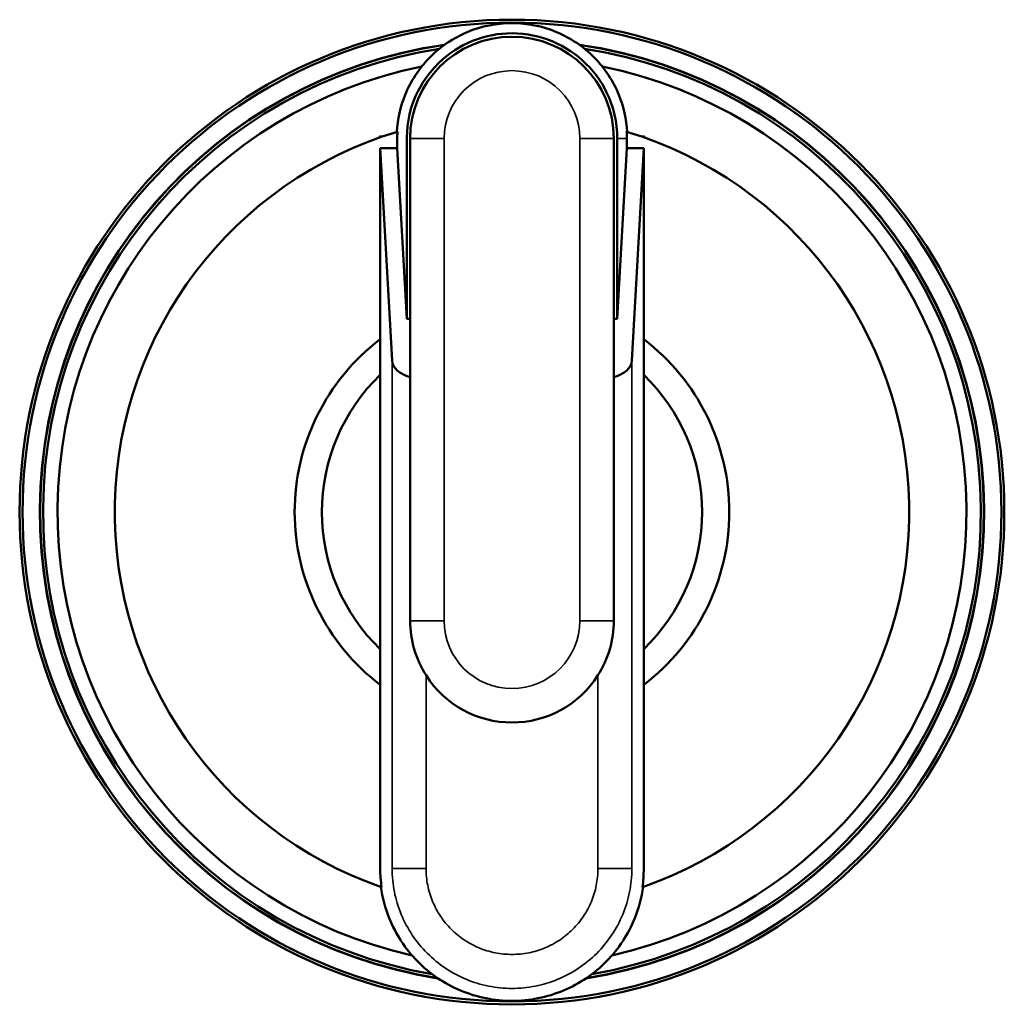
# Model space of a CAD drawing. Header units: inches. Extents: x 0 to 136, y 2 to 86.
# Tile 31 of 37: x 69.34 to 70.48, y 65.18 to 66.32. Entities that reach past the tile are written whole.
import ezdxf

# ---------------------------------------------------------------- set-up
doc = ezdxf.new("R2010")
doc.units = ezdxf.units.IN
doc.header["$LTSCALE"] = 4
doc.header["$MEASUREMENT"] = 0
doc.layers.add('Visible (ANSI)', color=7, linetype='Continuous', lineweight=50)
doc.layers.add('Visible Narrow (ANSI)', color=7, linetype='Continuous', lineweight=35)

msp = doc.modelspace()

# ---------------------------------------------------------------- linework, layer by layer
at = {"layer": 'Visible (ANSI)'}
for p, q in [((69.7586, 66.1849), (69.7586, 66.186)), ((69.7586, 66.186), (69.7586, 66.1849)), ((69.7618, 66.186), (69.7586, 66.186)), ((69.794, 66.1837), (69.794, 65.6246)), ((70.0302, 65.6246), (70.0302, 66.1837)), ((70.0342, 65.9746), (70.0342, 66.1837)), ((70.0452, 66.1724), (70.0452, 66.1837)), ((70.0625, 66.186), (70.0657, 66.186)), ((70.0657, 66.186), (70.0656, 66.1849)), ((70.0657, 66.1849), (70.0657, 66.186)), ((69.7593, 66.1724), (69.779, 66.1724)), ((69.7731, 65.9262), (69.7593, 66.1724)), ((69.7593, 65.951), (69.7593, 66.1724)), ((69.779, 66.1724), (69.7901, 65.9746)), ((70.0342, 65.9746), (70.0452, 66.1724)), ((70.0452, 66.1724), (70.0649, 66.1724)), ((70.0649, 66.1724), (70.0512, 65.9262)), ((70.0649, 66.1724), (70.0649, 65.951)), ((69.7901, 65.9746), (69.794, 65.9746)), ((70.0302, 65.9746), (70.0342, 65.9746)), ((69.7593, 65.9096), (69.7593, 65.951)), ((70.0649, 65.951), (70.0649, 65.9096)), ((69.7593, 65.5917), (69.7593, 65.9096)), ((70.0649, 65.9096), (70.0649, 65.5917)), ((69.7593, 65.5503), (69.7593, 65.5917)), ((70.0649, 65.5917), (70.0649, 65.5503))]:
    msp.add_line(p, q, dxfattribs=at)
for radius in [0.5709, 0.5675]:
    msp.add_circle((69.9121, 65.7506), radius, dxfattribs=at)
for centre, radius, start, end in [((69.9121, 66.1837), 0.1181, 0, 180), ((69.9121, 65.7506), 0.5475, 98.1849, 260.9812), ((69.9121, 65.7506), 0.5472, 98.2299, 260.9311), ((69.9121, 65.7506), 0.5475, 279.0188, 81.8151), ((69.9121, 65.7506), 0.5472, 279.0689, 81.7701), ((69.9121, 65.7506), 0.5438, 98.8829, 260.2021), ((69.9121, 65.7506), 0.5438, 279.7979, 81.1171), ((69.9121, 65.7506), 0.527, 101.4561, 257.2959), ((69.9121, 65.7506), 0.527, 282.7041, 78.5439), ((69.9121, 65.7506), 0.4606, 106.7633, 250.8346), ((69.9121, 65.7506), 0.4606, 289.1654, 73.2367), ((69.9131, 66.1837), 0.1322, 0.0033, 3.4664), ((69.9121, 65.7506), 0.252, 127.3261, 232.6739), ((69.9121, 65.7506), 0.252, 307.3261, 52.6739), ((69.9121, 65.7506), 0.2205, 133.8659, 226.1341), ((69.9121, 65.7506), 0.2205, 313.8659, 46.1341), ((69.9121, 65.6246), 0.1181, 180, 212.4444), ((69.9121, 65.6246), 0.1181, 327.5556, 0), ((69.9121, 65.6246), 0.1181, 212.4444, 327.5556), ((69.9121, 65.7506), 0.5438, 275.8134, 275.8135)]:
    msp.add_arc(centre, radius, start, end, dxfattribs=at)
for centre, start_param, end_param in [((69.8125, 65.9269), 0.032247, 1.083473), ((70.0118, 65.9269), 2.058119, 3.109346)]:
    msp.add_ellipse(centre, major_axis=(-0.0394, 0), ratio=0.57735, start_param=start_param, end_param=end_param, dxfattribs=at)
for points, knots in [([(70.0458, 66.1914), (70.0449, 66.206), (70.0379, 66.2376), (70.01, 66.2801), (69.9653, 66.3104), (69.9121, 66.3211), (69.8589, 66.3104), (69.8142, 66.2801), (69.7864, 66.2376), (69.7793, 66.206), (69.7785, 66.1914)], [0.0090715, 0.0090715, 0.0090715, 0.0090715, 0.0601439, 0.1202878, 0.1804318, 0.2405757, 0.3007196, 0.3608635, 0.4210074, 0.4720799, 0.4720799, 0.4720799, 0.4720799]), ([(69.7901, 65.9746), (69.7901, 66.041), (69.7901, 66.1075), (69.7901, 66.1885), (69.7901, 66.206), (69.804, 66.2428), (69.8129, 66.2561), (69.8342, 66.2792), (69.8475, 66.2882), (69.8761, 66.3016), (69.8918, 66.3049), (69.9233, 66.3065), (69.9391, 66.3036), (69.9689, 66.2931), (69.9825, 66.2844), (70.0062, 66.2634), (70.0155, 66.2502), (70.0259, 66.2289), (70.0289, 66.2202), (70.0331, 66.2022), (70.0342, 66.193), (70.0342, 66.1837)], [0.000001, 0.000001, 0.000001, 0.000001, 0.506087, 0.506087, 0.61786, 0.61786, 0.70282, 0.70282, 0.804761, 0.804761, 0.9279, 0.9279, 1.077366, 1.077366, 1.25847, 1.25847, 1.476573, 1.476573, 1.616189, 1.616189, 1.757351, 1.757351, 1.757351, 1.757351]), ([(69.7793, 66.1917), (69.7791, 66.189), (69.779, 66.1864), (69.779, 66.1799), (69.779, 66.1762), (69.779, 66.1724)], [0.47177695, 0.47177695, 0.47177695, 0.47177695, 0.48115135, 0.48115135, 0.4944583, 0.4944583, 0.4944583, 0.4944583]), ([(69.7593, 65.5503), (69.7593, 65.4796), (69.7593, 65.4086), (69.7593, 65.33), (69.7599, 65.3227), (69.7609, 65.3155)], [0.31751174, 0.31751174, 0.31751174, 0.31751174, 0.40483348, 0.40483348, 0.41368517, 0.41368517, 0.41368517, 0.41368517]), ([(70.0634, 65.3155), (70.0644, 65.3227), (70.0649, 65.33), (70.0649, 65.4086), (70.0649, 65.4796), (70.0649, 65.5503)], [0.58631483, 0.58631483, 0.58631483, 0.58631483, 0.59516652, 0.59516652, 0.68248826, 0.68248826, 0.68248826, 0.68248826]), ([(69.7601, 65.3158), (69.7618, 65.3035), (69.7702, 65.272), (69.7996, 65.2269), (69.8509, 65.192), (69.9121, 65.1796), (69.9734, 65.192), (70.0247, 65.2269), (70.0541, 65.272), (70.0624, 65.3035), (70.0642, 65.3158)], [0.4135472, 0.4135472, 0.4135472, 0.4135472, 0.4286251, 0.4524167, 0.4762084, 0.5, 0.5237916, 0.5475833, 0.5713749, 0.5864528, 0.5864528, 0.5864528, 0.5864528])]:
    msp.add_open_spline(points, degree=3, knots=knots, dxfattribs=at)
at = {"layer": 'Visible Narrow (ANSI)'}
for p, q in [((69.8334, 66.1837), (69.794, 66.1837)), ((69.8334, 66.1837), (69.8334, 65.6246)), ((69.9909, 65.6246), (69.9909, 66.1837)), ((70.0302, 66.1837), (69.9909, 66.1837)), ((70.0342, 66.1837), (70.0452, 66.1837)), ((69.7731, 65.9262), (69.7731, 65.3372)), ((70.0512, 65.3372), (70.0512, 65.9262)), ((69.8334, 65.6246), (69.794, 65.6246)), ((70.0302, 65.6246), (69.9909, 65.6246)), ((69.8125, 65.5613), (69.8125, 65.3372)), ((70.0118, 65.3372), (70.0118, 65.5613)), ((69.7731, 65.3372), (69.8125, 65.3372)), ((70.0118, 65.3372), (70.0512, 65.3372))]:
    msp.add_line(p, q, dxfattribs=at)
for centre, start, end in [((69.9121, 66.1837), 0, 180), ((69.9121, 65.6246), 180, 0)]:
    msp.add_arc(centre, 0.0787, start, end, dxfattribs=at)
for points, knots in [([(69.7731, 65.3372), (69.7731, 65.328), (69.774, 65.319), (69.7775, 65.3013), (69.7802, 65.2925), (69.7872, 65.2756), (69.7915, 65.2676), (69.8015, 65.2525), (69.8074, 65.2454), (69.8203, 65.2325), (69.8273, 65.2268), (69.8424, 65.2166), (69.8505, 65.2123), (69.8673, 65.2053), (69.876, 65.2027), (69.8939, 65.1991), (69.9029, 65.1982), (69.9211, 65.1982), (69.9303, 65.1991), (69.9481, 65.2026), (69.9568, 65.2053), (69.9737, 65.2122), (69.9818, 65.2166), (69.9968, 65.2266), (70.0038, 65.2323), (70.0169, 65.2454), (70.0226, 65.2524), (70.0327, 65.2674), (70.037, 65.2755), (70.0441, 65.2924), (70.0467, 65.3011), (70.0502, 65.3189), (70.0512, 65.328), (70.0512, 65.3372)], [0, 0, 0, 0, 0.000494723, 0.000494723, 0.000989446, 0.000989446, 0.001484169, 0.001484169, 0.001978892, 0.001978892, 0.002473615, 0.002473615, 0.002968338, 0.002968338, 0.003463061, 0.003463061, 0.003957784, 0.003957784, 0.004452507, 0.004452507, 0.00494723, 0.00494723, 0.005441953, 0.005441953, 0.005936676, 0.005936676, 0.006431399, 0.006431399, 0.006926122, 0.006926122, 0.007420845, 0.007420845, 0.007915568, 0.007915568, 0.007915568, 0.007915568]), ([(70.0118, 65.3372), (70.0118, 65.3307), (70.0111, 65.3241), (70.0086, 65.3113), (70.0067, 65.3051), (70.0017, 65.293), (69.9986, 65.2872), (69.9913, 65.2764), (69.9872, 65.2714), (69.9779, 65.2621), (69.9729, 65.2579), (69.9621, 65.2507), (69.9562, 65.2476), (69.9441, 65.2426), (69.9379, 65.2407), (69.9252, 65.2382), (69.9186, 65.2376), (69.9056, 65.2376), (69.8991, 65.2382), (69.8862, 65.2408), (69.8799, 65.2427), (69.868, 65.2476), (69.8622, 65.2508), (69.8513, 65.258), (69.8462, 65.2622), (69.8371, 65.2713), (69.8329, 65.2765), (69.8256, 65.2873), (69.8226, 65.293), (69.8176, 65.3051), (69.8156, 65.3114), (69.8131, 65.3242), (69.8125, 65.3307), (69.8125, 65.3372)], [-0.007915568, -0.007915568, -0.007915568, -0.007915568, -0.007420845, -0.007420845, -0.006926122, -0.006926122, -0.006431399, -0.006431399, -0.005936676, -0.005936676, -0.005441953, -0.005441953, -0.00494723, -0.00494723, -0.004452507, -0.004452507, -0.003957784, -0.003957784, -0.003463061, -0.003463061, -0.002968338, -0.002968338, -0.002473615, -0.002473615, -0.001978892, -0.001978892, -0.001484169, -0.001484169, -0.000989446, -0.000989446, -0.000494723, -0.000494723, 0, 0, 0, 0])]:
    msp.add_open_spline(points, degree=3, knots=knots, dxfattribs=at)

doc.saveas('drawing.dxf')
